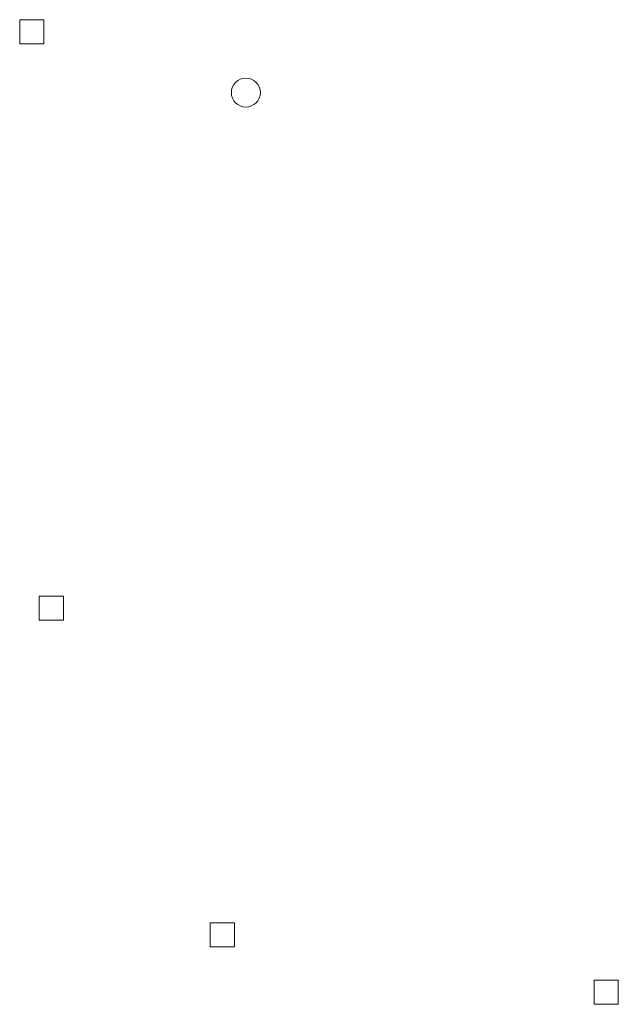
# Model space of a CAD drawing. Header units: metres. Extents: x 43144 to 46063, y 371355 to 373145.
# Tile 25 of 136: x 45313 to 45337, y 372058 to 372099. Entities that reach past the tile are written whole.
import ezdxf

# ---------------------------------------------------------------- set-up
doc = ezdxf.new("R2010")
doc.units = ezdxf.units.M

msp = doc.modelspace()

# ---------------------------------------------------------------- linework, layer by layer
at = {"layer": '', "color": 6, "linetype": 'Continuous', "lineweight": 13, "flags": 128}
for points in [[(45312.643, 372098.052), (45313.643, 372098.052), (45313.643, 372099.052), (45312.643, 372099.052), (45312.643, 372098.052)], [(45312.643, 372098.052), (45313.643, 372098.052), (45313.643, 372099.052), (45312.643, 372099.052), (45312.643, 372098.052)], [(45312.643, 372098.052), (45313.643, 372098.052), (45313.643, 372099.052), (45312.643, 372099.052), (45312.643, 372098.052)], [(45312.643, 372098.052), (45313.643, 372098.052), (45313.643, 372099.052), (45312.643, 372099.052), (45312.643, 372098.052)], [(45312.643, 372098.052), (45313.643, 372098.052), (45313.643, 372099.052), (45312.643, 372099.052), (45312.643, 372098.052)], [(45312.643, 372098.052), (45313.643, 372098.052), (45313.643, 372099.052), (45312.643, 372099.052), (45312.643, 372098.052)], [(45312.643, 372098.052), (45313.643, 372098.052), (45313.643, 372099.052), (45312.643, 372099.052), (45312.643, 372098.052)], [(45312.643, 372098.052), (45313.643, 372098.052), (45313.643, 372099.052), (45312.643, 372099.052), (45312.643, 372098.052)], [(45312.643, 372098.052), (45313.643, 372098.052), (45313.643, 372099.052), (45312.643, 372099.052), (45312.643, 372098.052)], [(45312.643, 372098.052), (45313.643, 372098.052), (45313.643, 372099.052), (45312.643, 372099.052), (45312.643, 372098.052)], [(45312.643, 372098.052), (45313.643, 372098.052), (45313.643, 372099.052), (45312.643, 372099.052), (45312.643, 372098.052)], [(45312.643, 372098.052), (45313.643, 372098.052), (45313.643, 372099.052), (45312.643, 372099.052), (45312.643, 372098.052)], [(45312.643, 372098.052), (45313.643, 372098.052), (45313.643, 372099.052), (45312.643, 372099.052), (45312.643, 372098.052)], [(45312.643, 372098.052), (45313.643, 372098.052), (45313.643, 372099.052), (45312.643, 372099.052), (45312.643, 372098.052)], [(45312.643, 372098.052), (45313.643, 372098.052), (45313.643, 372099.052), (45312.643, 372099.052), (45312.643, 372098.052)], [(45312.643, 372098.052), (45313.643, 372098.052), (45313.643, 372099.052), (45312.643, 372099.052), (45312.643, 372098.052)], [(45312.643, 372098.052), (45313.643, 372098.052), (45313.643, 372099.052), (45312.643, 372099.052), (45312.643, 372098.052)], [(45312.643, 372098.052), (45313.643, 372098.052), (45313.643, 372099.052), (45312.643, 372099.052), (45312.643, 372098.052)], [(45312.643, 372098.052), (45313.643, 372098.052), (45313.643, 372099.052), (45312.643, 372099.052), (45312.643, 372098.052)], [(45312.643, 372098.052), (45313.643, 372098.052), (45313.643, 372099.052), (45312.643, 372099.052), (45312.643, 372098.052)], [(45312.643, 372098.052), (45313.643, 372098.052), (45313.643, 372099.052), (45312.643, 372099.052), (45312.643, 372098.052)], [(45312.643, 372098.052), (45313.643, 372098.052), (45313.643, 372099.052), (45312.643, 372099.052), (45312.643, 372098.052)], [(45312.643, 372098.052), (45313.643, 372098.052), (45313.643, 372099.052), (45312.643, 372099.052), (45312.643, 372098.052)], [(45312.643, 372098.052), (45313.643, 372098.052), (45313.643, 372099.052), (45312.643, 372099.052), (45312.643, 372098.052)], [(45312.643, 372098.052), (45313.643, 372098.052), (45313.643, 372099.052), (45312.643, 372099.052), (45312.643, 372098.052)], [(45312.643, 372098.052), (45313.643, 372098.052), (45313.643, 372099.052), (45312.643, 372099.052), (45312.643, 372098.052)], [(45312.643, 372098.052), (45313.643, 372098.052), (45313.643, 372099.052), (45312.643, 372099.052), (45312.643, 372098.052)], [(45312.643, 372098.052), (45313.643, 372098.052), (45313.643, 372099.052), (45312.643, 372099.052), (45312.643, 372098.052)], [(45312.643, 372098.052), (45313.643, 372098.052), (45313.643, 372099.052), (45312.643, 372099.052), (45312.643, 372098.052)], [(45312.643, 372098.052), (45313.643, 372098.052), (45313.643, 372099.052), (45312.643, 372099.052), (45312.643, 372098.052)], [(45312.643, 372098.052), (45313.643, 372098.052), (45313.643, 372099.052), (45312.643, 372099.052), (45312.643, 372098.052)], [(45312.643, 372098.052), (45313.643, 372098.052), (45313.643, 372099.052), (45312.643, 372099.052), (45312.643, 372098.052)], [(45312.643, 372098.052), (45313.643, 372098.052), (45313.643, 372099.052), (45312.643, 372099.052), (45312.643, 372098.052)], [(45312.643, 372098.052), (45313.643, 372098.052), (45313.643, 372099.052), (45312.643, 372099.052), (45312.643, 372098.052)], [(45313.452, 372074.178), (45314.452, 372074.178), (45314.452, 372075.178), (45313.452, 372075.178), (45313.452, 372074.178)], [(45313.452, 372074.178), (45314.452, 372074.178), (45314.452, 372075.178), (45313.452, 372075.178), (45313.452, 372074.178)], [(45313.452, 372074.178), (45314.452, 372074.178), (45314.452, 372075.178), (45313.452, 372075.178), (45313.452, 372074.178)], [(45313.452, 372074.178), (45314.452, 372074.178), (45314.452, 372075.178), (45313.452, 372075.178), (45313.452, 372074.178)], [(45313.452, 372074.178), (45314.452, 372074.178), (45314.452, 372075.178), (45313.452, 372075.178), (45313.452, 372074.178)], [(45313.452, 372074.178), (45314.452, 372074.178), (45314.452, 372075.178), (45313.452, 372075.178), (45313.452, 372074.178)], [(45313.452, 372074.178), (45314.452, 372074.178), (45314.452, 372075.178), (45313.452, 372075.178), (45313.452, 372074.178)], [(45313.452, 372074.178), (45314.452, 372074.178), (45314.452, 372075.178), (45313.452, 372075.178), (45313.452, 372074.178)], [(45313.452, 372074.178), (45314.452, 372074.178), (45314.452, 372075.178), (45313.452, 372075.178), (45313.452, 372074.178)], [(45313.452, 372074.178), (45314.452, 372074.178), (45314.452, 372075.178), (45313.452, 372075.178), (45313.452, 372074.178)], [(45313.452, 372074.178), (45314.452, 372074.178), (45314.452, 372075.178), (45313.452, 372075.178), (45313.452, 372074.178)], [(45313.452, 372074.178), (45314.452, 372074.178), (45314.452, 372075.178), (45313.452, 372075.178), (45313.452, 372074.178)], [(45313.452, 372074.178), (45314.452, 372074.178), (45314.452, 372075.178), (45313.452, 372075.178), (45313.452, 372074.178)], [(45313.452, 372074.178), (45314.452, 372074.178), (45314.452, 372075.178), (45313.452, 372075.178), (45313.452, 372074.178)], [(45313.452, 372074.178), (45314.452, 372074.178), (45314.452, 372075.178), (45313.452, 372075.178), (45313.452, 372074.178)], [(45313.452, 372074.178), (45314.452, 372074.178), (45314.452, 372075.178), (45313.452, 372075.178), (45313.452, 372074.178)], [(45313.452, 372074.178), (45314.452, 372074.178), (45314.452, 372075.178), (45313.452, 372075.178), (45313.452, 372074.178)], [(45313.452, 372074.178), (45314.452, 372074.178), (45314.452, 372075.178), (45313.452, 372075.178), (45313.452, 372074.178)], [(45313.452, 372074.178), (45314.452, 372074.178), (45314.452, 372075.178), (45313.452, 372075.178), (45313.452, 372074.178)], [(45313.452, 372074.178), (45314.452, 372074.178), (45314.452, 372075.178), (45313.452, 372075.178), (45313.452, 372074.178)], [(45313.452, 372074.178), (45314.452, 372074.178), (45314.452, 372075.178), (45313.452, 372075.178), (45313.452, 372074.178)], [(45313.452, 372074.178), (45314.452, 372074.178), (45314.452, 372075.178), (45313.452, 372075.178), (45313.452, 372074.178)], [(45313.452, 372074.178), (45314.452, 372074.178), (45314.452, 372075.178), (45313.452, 372075.178), (45313.452, 372074.178)], [(45313.452, 372074.178), (45314.452, 372074.178), (45314.452, 372075.178), (45313.452, 372075.178), (45313.452, 372074.178)], [(45313.452, 372074.178), (45314.452, 372074.178), (45314.452, 372075.178), (45313.452, 372075.178), (45313.452, 372074.178)], [(45313.452, 372074.178), (45314.452, 372074.178), (45314.452, 372075.178), (45313.452, 372075.178), (45313.452, 372074.178)], [(45313.452, 372074.178), (45314.452, 372074.178), (45314.452, 372075.178), (45313.452, 372075.178), (45313.452, 372074.178)], [(45313.452, 372074.178), (45314.452, 372074.178), (45314.452, 372075.178), (45313.452, 372075.178), (45313.452, 372074.178)], [(45313.452, 372074.178), (45314.452, 372074.178), (45314.452, 372075.178), (45313.452, 372075.178), (45313.452, 372074.178)], [(45313.452, 372074.178), (45314.452, 372074.178), (45314.452, 372075.178), (45313.452, 372075.178), (45313.452, 372074.178)], [(45313.452, 372074.178), (45314.452, 372074.178), (45314.452, 372075.178), (45313.452, 372075.178), (45313.452, 372074.178)], [(45313.452, 372074.178), (45314.452, 372074.178), (45314.452, 372075.178), (45313.452, 372075.178), (45313.452, 372074.178)], [(45313.452, 372074.178), (45314.452, 372074.178), (45314.452, 372075.178), (45313.452, 372075.178), (45313.452, 372074.178)], [(45313.452, 372074.178), (45314.452, 372074.178), (45314.452, 372075.178), (45313.452, 372075.178), (45313.452, 372074.178)], [(45320.53, 372060.649), (45321.53, 372060.649), (45321.53, 372061.649), (45320.53, 372061.649), (45320.53, 372060.649)], [(45320.53, 372060.649), (45321.53, 372060.649), (45321.53, 372061.649), (45320.53, 372061.649), (45320.53, 372060.649)], [(45320.53, 372060.649), (45321.53, 372060.649), (45321.53, 372061.649), (45320.53, 372061.649), (45320.53, 372060.649)], [(45320.53, 372060.649), (45321.53, 372060.649), (45321.53, 372061.649), (45320.53, 372061.649), (45320.53, 372060.649)], [(45320.53, 372060.649), (45321.53, 372060.649), (45321.53, 372061.649), (45320.53, 372061.649), (45320.53, 372060.649)], [(45320.53, 372060.649), (45321.53, 372060.649), (45321.53, 372061.649), (45320.53, 372061.649), (45320.53, 372060.649)], [(45320.53, 372060.649), (45321.53, 372060.649), (45321.53, 372061.649), (45320.53, 372061.649), (45320.53, 372060.649)], [(45320.53, 372060.649), (45321.53, 372060.649), (45321.53, 372061.649), (45320.53, 372061.649), (45320.53, 372060.649)], [(45320.53, 372060.649), (45321.53, 372060.649), (45321.53, 372061.649), (45320.53, 372061.649), (45320.53, 372060.649)], [(45320.53, 372060.649), (45321.53, 372060.649), (45321.53, 372061.649), (45320.53, 372061.649), (45320.53, 372060.649)], [(45320.53, 372060.649), (45321.53, 372060.649), (45321.53, 372061.649), (45320.53, 372061.649), (45320.53, 372060.649)], [(45320.53, 372060.649), (45321.53, 372060.649), (45321.53, 372061.649), (45320.53, 372061.649), (45320.53, 372060.649)], [(45320.53, 372060.649), (45321.53, 372060.649), (45321.53, 372061.649), (45320.53, 372061.649), (45320.53, 372060.649)], [(45320.53, 372060.649), (45321.53, 372060.649), (45321.53, 372061.649), (45320.53, 372061.649), (45320.53, 372060.649)], [(45320.53, 372060.649), (45321.53, 372060.649), (45321.53, 372061.649), (45320.53, 372061.649), (45320.53, 372060.649)], [(45320.53, 372060.649), (45321.53, 372060.649), (45321.53, 372061.649), (45320.53, 372061.649), (45320.53, 372060.649)], [(45320.53, 372060.649), (45321.53, 372060.649), (45321.53, 372061.649), (45320.53, 372061.649), (45320.53, 372060.649)], [(45320.53, 372060.649), (45321.53, 372060.649), (45321.53, 372061.649), (45320.53, 372061.649), (45320.53, 372060.649)], [(45320.53, 372060.649), (45321.53, 372060.649), (45321.53, 372061.649), (45320.53, 372061.649), (45320.53, 372060.649)], [(45320.53, 372060.649), (45321.53, 372060.649), (45321.53, 372061.649), (45320.53, 372061.649), (45320.53, 372060.649)], [(45320.53, 372060.649), (45321.53, 372060.649), (45321.53, 372061.649), (45320.53, 372061.649), (45320.53, 372060.649)], [(45320.53, 372060.649), (45321.53, 372060.649), (45321.53, 372061.649), (45320.53, 372061.649), (45320.53, 372060.649)], [(45320.53, 372060.649), (45321.53, 372060.649), (45321.53, 372061.649), (45320.53, 372061.649), (45320.53, 372060.649)], [(45320.53, 372060.649), (45321.53, 372060.649), (45321.53, 372061.649), (45320.53, 372061.649), (45320.53, 372060.649)], [(45320.53, 372060.649), (45321.53, 372060.649), (45321.53, 372061.649), (45320.53, 372061.649), (45320.53, 372060.649)], [(45320.53, 372060.649), (45321.53, 372060.649), (45321.53, 372061.649), (45320.53, 372061.649), (45320.53, 372060.649)], [(45320.53, 372060.649), (45321.53, 372060.649), (45321.53, 372061.649), (45320.53, 372061.649), (45320.53, 372060.649)], [(45320.53, 372060.649), (45321.53, 372060.649), (45321.53, 372061.649), (45320.53, 372061.649), (45320.53, 372060.649)], [(45320.53, 372060.649), (45321.53, 372060.649), (45321.53, 372061.649), (45320.53, 372061.649), (45320.53, 372060.649)], [(45320.53, 372060.649), (45321.53, 372060.649), (45321.53, 372061.649), (45320.53, 372061.649), (45320.53, 372060.649)], [(45320.53, 372060.649), (45321.53, 372060.649), (45321.53, 372061.649), (45320.53, 372061.649), (45320.53, 372060.649)], [(45320.53, 372060.649), (45321.53, 372060.649), (45321.53, 372061.649), (45320.53, 372061.649), (45320.53, 372060.649)], [(45320.53, 372060.649), (45321.53, 372060.649), (45321.53, 372061.649), (45320.53, 372061.649), (45320.53, 372060.649)], [(45320.53, 372060.649), (45321.53, 372060.649), (45321.53, 372061.649), (45320.53, 372061.649), (45320.53, 372060.649)], [(45336.418, 372058.273), (45337.418, 372058.273), (45337.418, 372059.273), (45336.418, 372059.273), (45336.418, 372058.273)], [(45336.418, 372058.273), (45337.418, 372058.273), (45337.418, 372059.273), (45336.418, 372059.273), (45336.418, 372058.273)], [(45336.418, 372058.273), (45337.418, 372058.273), (45337.418, 372059.273), (45336.418, 372059.273), (45336.418, 372058.273)], [(45336.418, 372058.273), (45337.418, 372058.273), (45337.418, 372059.273), (45336.418, 372059.273), (45336.418, 372058.273)], [(45336.418, 372058.273), (45337.418, 372058.273), (45337.418, 372059.273), (45336.418, 372059.273), (45336.418, 372058.273)], [(45336.418, 372058.273), (45337.418, 372058.273), (45337.418, 372059.273), (45336.418, 372059.273), (45336.418, 372058.273)], [(45336.418, 372058.273), (45337.418, 372058.273), (45337.418, 372059.273), (45336.418, 372059.273), (45336.418, 372058.273)], [(45336.418, 372058.273), (45337.418, 372058.273), (45337.418, 372059.273), (45336.418, 372059.273), (45336.418, 372058.273)], [(45336.418, 372058.273), (45337.418, 372058.273), (45337.418, 372059.273), (45336.418, 372059.273), (45336.418, 372058.273)], [(45336.418, 372058.273), (45337.418, 372058.273), (45337.418, 372059.273), (45336.418, 372059.273), (45336.418, 372058.273)], [(45336.418, 372058.273), (45337.418, 372058.273), (45337.418, 372059.273), (45336.418, 372059.273), (45336.418, 372058.273)], [(45336.418, 372058.273), (45337.418, 372058.273), (45337.418, 372059.273), (45336.418, 372059.273), (45336.418, 372058.273)], [(45336.418, 372058.273), (45337.418, 372058.273), (45337.418, 372059.273), (45336.418, 372059.273), (45336.418, 372058.273)], [(45336.418, 372058.273), (45337.418, 372058.273), (45337.418, 372059.273), (45336.418, 372059.273), (45336.418, 372058.273)], [(45336.418, 372058.273), (45337.418, 372058.273), (45337.418, 372059.273), (45336.418, 372059.273), (45336.418, 372058.273)], [(45336.418, 372058.273), (45337.418, 372058.273), (45337.418, 372059.273), (45336.418, 372059.273), (45336.418, 372058.273)], [(45336.418, 372058.273), (45337.418, 372058.273), (45337.418, 372059.273), (45336.418, 372059.273), (45336.418, 372058.273)], [(45336.418, 372058.273), (45337.418, 372058.273), (45337.418, 372059.273), (45336.418, 372059.273), (45336.418, 372058.273)], [(45336.418, 372058.273), (45337.418, 372058.273), (45337.418, 372059.273), (45336.418, 372059.273), (45336.418, 372058.273)], [(45336.418, 372058.273), (45337.418, 372058.273), (45337.418, 372059.273), (45336.418, 372059.273), (45336.418, 372058.273)], [(45336.418, 372058.273), (45337.418, 372058.273), (45337.418, 372059.273), (45336.418, 372059.273), (45336.418, 372058.273)], [(45336.418, 372058.273), (45337.418, 372058.273), (45337.418, 372059.273), (45336.418, 372059.273), (45336.418, 372058.273)], [(45336.418, 372058.273), (45337.418, 372058.273), (45337.418, 372059.273), (45336.418, 372059.273), (45336.418, 372058.273)], [(45336.418, 372058.273), (45337.418, 372058.273), (45337.418, 372059.273), (45336.418, 372059.273), (45336.418, 372058.273)], [(45336.418, 372058.273), (45337.418, 372058.273), (45337.418, 372059.273), (45336.418, 372059.273), (45336.418, 372058.273)], [(45336.418, 372058.273), (45337.418, 372058.273), (45337.418, 372059.273), (45336.418, 372059.273), (45336.418, 372058.273)], [(45336.418, 372058.273), (45337.418, 372058.273), (45337.418, 372059.273), (45336.418, 372059.273), (45336.418, 372058.273)], [(45336.418, 372058.273), (45337.418, 372058.273), (45337.418, 372059.273), (45336.418, 372059.273), (45336.418, 372058.273)], [(45336.418, 372058.273), (45337.418, 372058.273), (45337.418, 372059.273), (45336.418, 372059.273), (45336.418, 372058.273)], [(45336.418, 372058.273), (45337.418, 372058.273), (45337.418, 372059.273), (45336.418, 372059.273), (45336.418, 372058.273)], [(45336.418, 372058.273), (45337.418, 372058.273), (45337.418, 372059.273), (45336.418, 372059.273), (45336.418, 372058.273)], [(45336.418, 372058.273), (45337.418, 372058.273), (45337.418, 372059.273), (45336.418, 372059.273), (45336.418, 372058.273)], [(45336.418, 372058.273), (45337.418, 372058.273), (45337.418, 372059.273), (45336.418, 372059.273), (45336.418, 372058.273)], [(45336.418, 372058.273), (45337.418, 372058.273), (45337.418, 372059.273), (45336.418, 372059.273), (45336.418, 372058.273)]]:
    msp.add_lwpolyline(points, close=True, dxfattribs=at)
at = {"layer": '', "color": 30, "linetype": 'Continuous', "lineweight": 0}
msp.add_circle((45322.003, 372096.033), 0.6, dxfattribs=at)
msp.add_circle((45322.003, 372096.033), 0.6, dxfattribs=at)
msp.add_circle((45322.003, 372096.033), 0.6, dxfattribs=at)
msp.add_circle((45322.003, 372096.033), 0.6, dxfattribs=at)
msp.add_circle((45322.003, 372096.033), 0.6, dxfattribs=at)
msp.add_circle((45322.003, 372096.033), 0.6, dxfattribs=at)
msp.add_circle((45322.003, 372096.033), 0.6, dxfattribs=at)
msp.add_circle((45322.003, 372096.033), 0.6, dxfattribs=at)
msp.add_circle((45322.003, 372096.033), 0.6, dxfattribs=at)
msp.add_circle((45322.003, 372096.033), 0.6, dxfattribs=at)
msp.add_circle((45322.003, 372096.033), 0.6, dxfattribs=at)
msp.add_circle((45322.003, 372096.033), 0.6, dxfattribs=at)
msp.add_circle((45322.003, 372096.033), 0.6, dxfattribs=at)
msp.add_circle((45322.003, 372096.033), 0.6, dxfattribs=at)
msp.add_circle((45322.003, 372096.033), 0.6, dxfattribs=at)
msp.add_circle((45322.003, 372096.033), 0.6, dxfattribs=at)
msp.add_circle((45322.003, 372096.033), 0.6, dxfattribs=at)
msp.add_circle((45322.003, 372096.033), 0.6, dxfattribs=at)
msp.add_circle((45322.003, 372096.033), 0.6, dxfattribs=at)
msp.add_circle((45322.003, 372096.033), 0.6, dxfattribs=at)
msp.add_circle((45322.003, 372096.033), 0.6, dxfattribs=at)
msp.add_circle((45322.003, 372096.033), 0.6, dxfattribs=at)
msp.add_circle((45322.003, 372096.033), 0.6, dxfattribs=at)
msp.add_circle((45322.003, 372096.033), 0.6, dxfattribs=at)
msp.add_circle((45322.003, 372096.033), 0.6, dxfattribs=at)
msp.add_circle((45322.003, 372096.033), 0.6, dxfattribs=at)
msp.add_circle((45322.003, 372096.033), 0.6, dxfattribs=at)
msp.add_circle((45322.003, 372096.033), 0.6, dxfattribs=at)
msp.add_circle((45322.003, 372096.033), 0.6, dxfattribs=at)
msp.add_circle((45322.003, 372096.033), 0.6, dxfattribs=at)
msp.add_circle((45322.003, 372096.033), 0.6, dxfattribs=at)
msp.add_circle((45322.003, 372096.033), 0.6, dxfattribs=at)
msp.add_circle((45322.003, 372096.033), 0.6, dxfattribs=at)
msp.add_circle((45322.003, 372096.033), 0.6, dxfattribs=at)

doc.saveas('drawing.dxf')
